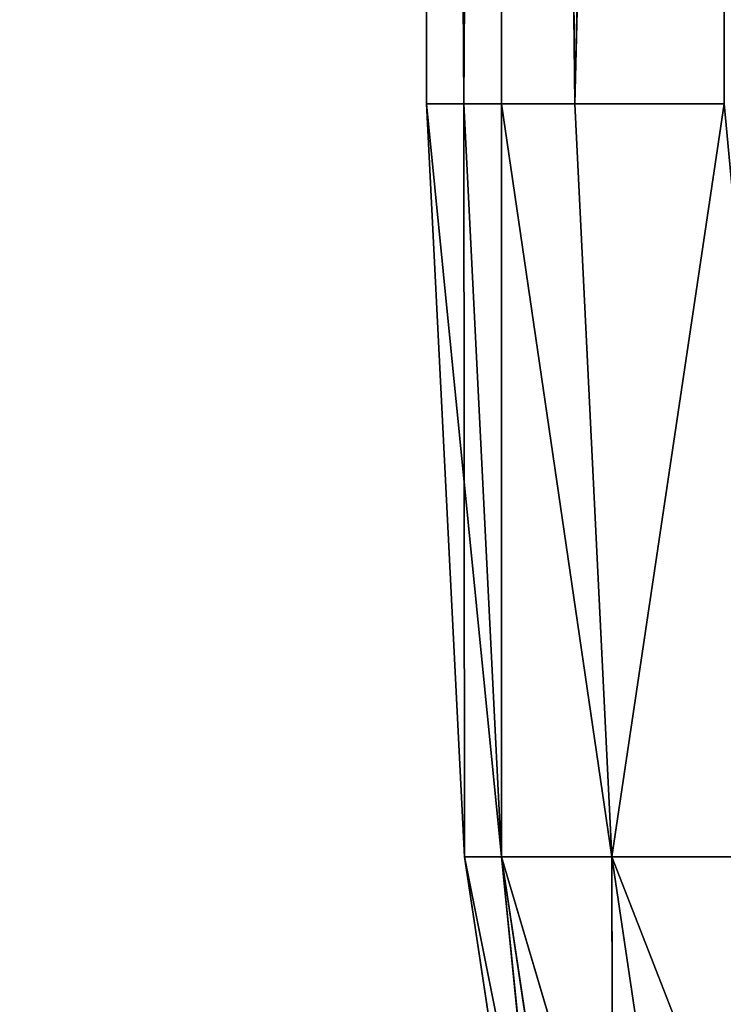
# Model space of a CAD drawing. Extents: x 23.4 to 34.4, y 0.2 to 38.3.
# Tile 48 of 256: x 24.97 to 25.346, y 10.316 to 10.842. Entities that reach past the tile are written whole.
import ezdxf

# ---------------------------------------------------------------- set-up
doc = ezdxf.new("R2010")
doc.units = 0
doc.header["$LTSCALE"] = 2.54
doc.layers.get('0').update_dxf_attribs({"color": 13, "linetype": 'CONTINUOUS'})

# ---------------------------------------------------------------- blocks, each defined once
blk = doc.blocks.new('SZCZOTKA_DO_WC_MOURO_-_WOL')
at = {"color": 0}
for p, q in [((25.20684, 10.79743, 4.20442), (25.18696, 14.2835, 4.59)), ((25.18696, 10.79743, 4.59), (25.18696, 14.2835, 4.59)), ((25.20684, 10.79743, 4.20442), (25.18696, 14.2835, 4.59)), ((25.18696, 10.79743, 4.59), (25.18696, 14.2835, 4.59)), ((25.20684, 10.79743, 4.97558), (25.18696, 14.2835, 4.59)), ((25.20684, 10.79743, 4.97558), (25.18696, 14.2835, 4.59)), ((25.22693, 14.2835, 4.044), (25.20684, 10.79743, 4.20442)), ((25.22693, 14.2835, 4.044), (25.20684, 10.79743, 4.20442)), ((25.20684, 10.79743, 4.97558), (25.22693, 14.2835, 5.136)), ((25.20684, 10.79743, 4.97558), (25.22693, 14.2835, 5.136)), ((25.26626, 10.79743, 3.82293), (25.22693, 14.2835, 4.044)), ((25.26626, 10.79743, 3.82293), (25.22693, 14.2835, 4.044)), ((25.22693, 10.79743, 4.044), (25.22693, 14.2835, 4.044)), ((25.22693, 10.79743, 4.044), (25.22693, 14.2835, 4.044)), ((25.22693, 14.2835, 5.136), (25.26626, 10.79743, 5.35707)), ((25.22693, 10.79743, 5.136), (25.22693, 14.2835, 5.136)), ((25.22693, 10.79743, 5.136), (25.22693, 14.2835, 5.136)), ((25.22693, 14.2835, 5.136), (25.26626, 10.79743, 5.35707)), ((25.34596, 14.2835, 3.50963), (25.26626, 10.79743, 3.82293)), ((25.34596, 14.2835, 3.50963), (25.26626, 10.79743, 3.82293)), ((25.26626, 10.79743, 5.35707), (25.34596, 14.2835, 5.67037)), ((25.26626, 10.79743, 5.35707), (25.34596, 14.2835, 5.67037)), ((25.20684, 10.79743, 4.97558), (25.18696, 10.79743, 4.59)), ((25.18696, 10.79743, 4.59), (25.22691, 10.39502, 4.9735)), ((25.18696, 10.79743, 4.59), (25.22691, 10.39502, 4.9735)), ((25.18696, 10.79743, 4.59), (25.20714, 10.39502, 4.59)), ((25.18696, 10.79743, 4.59), (25.20714, 10.39502, 4.59)), ((25.18696, 10.79743, 4.59), (25.20684, 10.79743, 4.20442)), ((25.18696, 10.79743, 4.59), (25.20684, 10.79743, 4.20442)), ((25.20684, 10.79743, 4.97558), (25.18696, 10.79743, 4.59)), ((25.22693, 10.79743, 5.136), (25.20684, 10.79743, 4.97558)), ((25.20684, 10.79743, 4.97558), (25.22691, 10.39502, 4.9735)), ((25.20684, 10.79743, 4.97558), (25.22691, 10.39502, 4.9735)), ((25.20684, 10.79743, 4.20442), (25.20714, 10.39502, 4.59)), ((25.20684, 10.79743, 4.20442), (25.20714, 10.39502, 4.59)), ((25.20684, 10.79743, 4.20442), (25.22691, 10.39502, 4.2065)), ((25.20684, 10.79743, 4.20442), (25.22691, 10.39502, 4.2065)), ((25.20684, 10.79743, 4.20442), (25.22693, 10.79743, 4.044)), ((25.20684, 10.79743, 4.20442), (25.22693, 10.79743, 4.044)), ((25.22693, 10.79743, 5.136), (25.20684, 10.79743, 4.97558)), ((25.22693, 10.79743, 5.136), (25.22691, 10.39502, 4.9735)), ((25.22693, 10.79743, 5.136), (25.22691, 10.39502, 4.9735)), ((25.22693, 10.79743, 4.044), (25.22691, 10.39502, 4.2065)), ((25.22693, 10.79743, 4.044), (25.22691, 10.39502, 4.2065)), ((25.26626, 10.79743, 5.35707), (25.22693, 10.79743, 5.136)), ((25.22693, 10.79743, 5.136), (25.286, 10.39502, 5.35294)), ((25.22693, 10.79743, 5.136), (25.286, 10.39502, 5.35294)), ((25.22693, 10.79743, 4.044), (25.286, 10.39502, 3.82706)), ((25.22693, 10.79743, 4.044), (25.286, 10.39502, 3.82706)), ((25.22693, 10.79743, 4.044), (25.26626, 10.79743, 3.82293)), ((25.22693, 10.79743, 4.044), (25.26626, 10.79743, 3.82293)), ((25.26626, 10.79743, 5.35707), (25.22693, 10.79743, 5.136)), ((25.34596, 10.79743, 5.67037), (25.26626, 10.79743, 5.35707)), ((25.26626, 10.79743, 5.35707), (25.286, 10.39502, 5.35294)), ((25.26626, 10.79743, 5.35707), (25.286, 10.39502, 5.35294)), ((25.26626, 10.79743, 3.82293), (25.286, 10.39502, 3.82706)), ((25.26626, 10.79743, 3.82293), (25.286, 10.39502, 3.82706)), ((25.26626, 10.79743, 3.82293), (25.34596, 10.79743, 3.50963)), ((25.26626, 10.79743, 3.82293), (25.34596, 10.79743, 3.50963)), ((25.34596, 10.79743, 5.67037), (25.26626, 10.79743, 5.35707)), ((25.286, 10.39502, 3.82706), (25.34596, 10.79743, 3.50963)), ((25.34596, 10.79743, 5.67037), (25.286, 10.39502, 5.35294)), ((25.34596, 10.79743, 5.67037), (25.286, 10.39502, 5.35294)), ((25.286, 10.39502, 3.82706), (25.34596, 10.79743, 3.50963)), ((25.20714, 10.39502, 4.59), (25.22691, 10.39502, 4.9735)), ((25.22691, 10.39502, 4.2065), (25.20714, 10.39502, 4.59)), ((25.20714, 10.39502, 4.59), (25.28691, 9.99665, 4.9673)), ((25.20714, 10.39502, 4.59), (25.22691, 10.39502, 4.9735)), ((25.26746, 9.99665, 4.59), (25.20714, 10.39502, 4.59)), ((25.22691, 10.39502, 4.2065), (25.20714, 10.39502, 4.59)), ((25.26746, 9.99665, 4.59), (25.20714, 10.39502, 4.59)), ((25.20714, 10.39502, 4.59), (25.28691, 9.99665, 4.9673)), ((25.22691, 10.39502, 4.9735), (25.286, 10.39502, 5.35294)), ((25.286, 10.39502, 3.82706), (25.22691, 10.39502, 4.2065)), ((25.28691, 9.99665, 4.9673), (25.22691, 10.39502, 4.9735)), ((25.28691, 9.99665, 4.9673), (25.22691, 10.39502, 4.9735)), ((25.34505, 9.99665, 5.3406), (25.22691, 10.39502, 4.9735)), ((25.34505, 9.99665, 5.3406), (25.22691, 10.39502, 4.9735)), ((25.22691, 10.39502, 4.9735), (25.286, 10.39502, 5.35294)), ((25.28691, 9.99665, 4.2127), (25.22691, 10.39502, 4.2065)), ((25.286, 10.39502, 3.82706), (25.22691, 10.39502, 4.2065)), ((25.28691, 9.99665, 4.2127), (25.22691, 10.39502, 4.2065)), ((25.26746, 9.99665, 4.59), (25.22691, 10.39502, 4.2065)), ((25.26746, 9.99665, 4.59), (25.22691, 10.39502, 4.2065)), ((25.3838, 10.39502, 3.4557), (25.286, 10.39502, 3.82706)), ((25.286, 10.39502, 5.35294), (25.3838, 10.39502, 5.72429)), ((25.34505, 9.99665, 5.3406), (25.286, 10.39502, 5.35294)), ((25.34505, 9.99665, 5.3406), (25.286, 10.39502, 5.35294)), ((25.44127, 9.99665, 5.70595), (25.286, 10.39502, 5.35294)), ((25.44127, 9.99665, 5.70595), (25.286, 10.39502, 5.35294)), ((25.286, 10.39502, 5.35294), (25.3838, 10.39502, 5.72429)), ((25.34505, 9.99665, 3.8394), (25.286, 10.39502, 3.82706)), ((25.3838, 10.39502, 3.4557), (25.286, 10.39502, 3.82706)), ((25.34505, 9.99665, 3.8394), (25.286, 10.39502, 3.82706)), ((25.28691, 9.99665, 4.2127), (25.286, 10.39502, 3.82706)), ((25.28691, 9.99665, 4.2127), (25.286, 10.39502, 3.82706))]:
    blk.add_line(p, q, dxfattribs=at)
mesh = blk.add_polyface(dxfattribs=at)
corners = [(34.43696, 37.7835, 8.99), (23.43696, 0.7835, 8.99), (23.43696, 37.7835, 8.99)]
mesh.append_faces([[corners[k] for k in face] for face in [(0, 1, 2)]], dxfattribs={"color": 0})
mesh = blk.add_polyface(dxfattribs=at)
corners = [(34.43696, 37.7835, 8.99), (33.93696, 0.2835, 8.99), (23.43696, 0.7835, 8.99)]
mesh.append_faces([[corners[k] for k in face] for face in [(0, 1, 2)]], dxfattribs={"color": 0})
mesh = blk.add_polyface(dxfattribs=at)
corners = [(34.43696, 37.7835, 9.19), (23.43696, 37.7835, 9.19), (34.43696, 0.7835, 9.19)]
mesh.append_faces([[corners[k] for k in face] for face in [(0, 1, 2)]], dxfattribs={"color": 0})
mesh = blk.add_polyface(dxfattribs=at)
corners = [(34.43696, 0.7835, 9.19), (23.43696, 37.7835, 9.19), (23.43696, 0.7835, 9.19)]
mesh.append_faces([[corners[k] for k in face] for face in [(0, 1, 2)]], dxfattribs={"color": 0})
mesh = blk.add_polyface(dxfattribs=at)
corners = [(33.23696, 0.2835, 0.09), (24.63696, 0.2835, 0.09), (25.03696, 24.4835, 0.09)]
mesh.append_faces([[corners[k] for k in face] for face in [(0, 1, 2)]], dxfattribs={"color": 0})
mesh = blk.add_polyface(dxfattribs=at)
corners = [(25.03696, 24.4835, 0.09), (24.63696, 0.2835, 0.09), (24.96, 24.47754, 0.09)]
mesh.append_faces([[corners[k] for k in face] for face in [(0, 1, 2)]], dxfattribs={"color": 0})
mesh = blk.add_polyface(dxfattribs=at)
corners = [(33.23696, 0.2835, 0.19), (32.83696, 24.4835, 0.19), (24.63696, 0.2835, 0.19)]
mesh.append_faces([[corners[k] for k in face] for face in [(0, 1, 2)]], dxfattribs={"color": 0})
mesh = blk.add_polyface(dxfattribs=at)
corners = [(32.83696, 24.4835, 0.19), (25.03696, 24.4835, 0.19), (24.63696, 0.2835, 0.19)]
mesh.append_faces([[corners[k] for k in face] for face in [(0, 1, 2)]], dxfattribs={"color": 0})
mesh = blk.add_polyface(dxfattribs=at)
corners = [(25.03696, 24.4835, 0.19), (24.96, 24.47754, 0.19), (24.63696, 0.2835, 0.19)]
mesh.append_faces([[corners[k] for k in face] for face in [(0, 1, 2)]], dxfattribs={"color": 0})
mesh = blk.add_polyface(dxfattribs=at)
corners = [(33.23696, 0.2835, 0.09), (25.03696, 24.4835, 0.09), (32.83696, 24.4835, 0.09)]
mesh.append_faces([[corners[k] for k in face] for face in [(0, 1, 2)]], dxfattribs={"color": 0})
mesh = blk.add_polyface(dxfattribs=at)
corners = [(25.22693, 14.2835, 4.044), (25.20684, 10.79743, 4.20442), (25.18696, 14.2835, 4.59)]
mesh.append_faces([[corners[k] for k in face] for face in [(0, 1, 2)]], dxfattribs={"color": 0})
mesh = blk.add_polyface(dxfattribs=at)
corners = [(25.18696, 14.2835, 4.59), (25.20684, 10.79743, 4.20442), (25.18696, 10.79743, 4.59)]
mesh.append_faces([[corners[k] for k in face] for face in [(0, 1, 2)]], dxfattribs={"color": 0})
mesh = blk.add_polyface(dxfattribs=at)
corners = [(25.18696, 14.2835, 4.59), (25.18696, 10.79743, 4.59), (25.20684, 10.79743, 4.97558)]
mesh.append_faces([[corners[k] for k in face] for face in [(0, 1, 2)]], dxfattribs={"color": 0})
mesh = blk.add_polyface(dxfattribs=at)
corners = [(25.18696, 14.2835, 4.59), (25.20684, 10.79743, 4.97558), (25.22693, 14.2835, 5.136)]
mesh.append_faces([[corners[k] for k in face] for face in [(0, 1, 2)]], dxfattribs={"color": 0})
mesh = blk.add_polyface(dxfattribs=at)
corners = [(25.22693, 14.2835, 4.044), (25.22693, 10.79743, 4.044), (25.20684, 10.79743, 4.20442)]
mesh.append_faces([[corners[k] for k in face] for face in [(0, 1, 2)]], dxfattribs={"color": 0})
mesh = blk.add_polyface(dxfattribs=at)
corners = [(25.22693, 14.2835, 5.136), (25.20684, 10.79743, 4.97558), (25.22693, 10.79743, 5.136)]
mesh.append_faces([[corners[k] for k in face] for face in [(0, 1, 2)]], dxfattribs={"color": 0})
mesh = blk.add_polyface(dxfattribs=at)
corners = [(25.34596, 14.2835, 3.50963), (25.26626, 10.79743, 3.82293), (25.22693, 14.2835, 4.044)]
mesh.append_faces([[corners[k] for k in face] for face in [(0, 1, 2)]], dxfattribs={"color": 0})
mesh = blk.add_polyface(dxfattribs=at)
corners = [(25.22693, 14.2835, 4.044), (25.26626, 10.79743, 3.82293), (25.22693, 10.79743, 4.044)]
mesh.append_faces([[corners[k] for k in face] for face in [(0, 1, 2)]], dxfattribs={"color": 0})
mesh = blk.add_polyface(dxfattribs=at)
corners = [(25.22693, 14.2835, 5.136), (25.26626, 10.79743, 5.35707), (25.34596, 14.2835, 5.67037)]
mesh.append_faces([[corners[k] for k in face] for face in [(0, 1, 2)]], dxfattribs={"color": 0})
mesh = blk.add_polyface(dxfattribs=at)
corners = [(25.22693, 14.2835, 5.136), (25.22693, 10.79743, 5.136), (25.26626, 10.79743, 5.35707)]
mesh.append_faces([[corners[k] for k in face] for face in [(0, 1, 2)]], dxfattribs={"color": 0})
mesh = blk.add_polyface(dxfattribs=at)
corners = [(25.34596, 14.2835, 3.50963), (25.34596, 10.79743, 3.50963), (25.26626, 10.79743, 3.82293)]
mesh.append_faces([[corners[k] for k in face] for face in [(0, 1, 2)]], dxfattribs={"color": 0})
mesh = blk.add_polyface(dxfattribs=at)
corners = [(25.34596, 14.2835, 5.67037), (25.26626, 10.79743, 5.35707), (25.34596, 10.79743, 5.67037)]
mesh.append_faces([[corners[k] for k in face] for face in [(0, 1, 2)]], dxfattribs={"color": 0})
mesh = blk.add_polyface(dxfattribs=at)
corners = [(25.18696, 10.79743, 4.59), (25.22691, 10.39502, 4.9735), (25.20684, 10.79743, 4.97558)]
mesh.append_faces([[corners[k] for k in face] for face in [(0, 1, 2)]], dxfattribs={"color": 0})
mesh = blk.add_polyface(dxfattribs=at)
corners = [(25.18696, 10.79743, 4.59), (25.20714, 10.39502, 4.59), (25.22691, 10.39502, 4.9735)]
mesh.append_faces([[corners[k] for k in face] for face in [(0, 1, 2)]], dxfattribs={"color": 0})
mesh = blk.add_polyface(dxfattribs=at)
corners = [(25.20684, 10.79743, 4.20442), (25.20714, 10.39502, 4.59), (25.18696, 10.79743, 4.59)]
mesh.append_faces([[corners[k] for k in face] for face in [(0, 1, 2)]], dxfattribs={"color": 0})
mesh = blk.add_polyface(dxfattribs=at)
corners = [(25.20684, 10.79743, 4.97558), (25.22691, 10.39502, 4.9735), (25.22693, 10.79743, 5.136)]
mesh.append_faces([[corners[k] for k in face] for face in [(0, 1, 2)]], dxfattribs={"color": 0})
mesh = blk.add_polyface(dxfattribs=at)
corners = [(25.20684, 10.79743, 4.20442), (25.22691, 10.39502, 4.2065), (25.20714, 10.39502, 4.59)]
mesh.append_faces([[corners[k] for k in face] for face in [(0, 1, 2)]], dxfattribs={"color": 0})
mesh = blk.add_polyface(dxfattribs=at)
corners = [(25.22693, 10.79743, 4.044), (25.22691, 10.39502, 4.2065), (25.20684, 10.79743, 4.20442)]
mesh.append_faces([[corners[k] for k in face] for face in [(0, 1, 2)]], dxfattribs={"color": 0})
mesh = blk.add_polyface(dxfattribs=at)
corners = [(25.22693, 10.79743, 5.136), (25.22691, 10.39502, 4.9735), (25.286, 10.39502, 5.35294)]
mesh.append_faces([[corners[k] for k in face] for face in [(0, 1, 2)]], dxfattribs={"color": 0})
mesh = blk.add_polyface(dxfattribs=at)
corners = [(25.22693, 10.79743, 4.044), (25.286, 10.39502, 3.82706), (25.22691, 10.39502, 4.2065)]
mesh.append_faces([[corners[k] for k in face] for face in [(0, 1, 2)]], dxfattribs={"color": 0})
mesh = blk.add_polyface(dxfattribs=at)
corners = [(25.22693, 10.79743, 5.136), (25.286, 10.39502, 5.35294), (25.26626, 10.79743, 5.35707)]
mesh.append_faces([[corners[k] for k in face] for face in [(0, 1, 2)]], dxfattribs={"color": 0})
mesh = blk.add_polyface(dxfattribs=at)
corners = [(25.26626, 10.79743, 3.82293), (25.286, 10.39502, 3.82706), (25.22693, 10.79743, 4.044)]
mesh.append_faces([[corners[k] for k in face] for face in [(0, 1, 2)]], dxfattribs={"color": 0})
mesh = blk.add_polyface(dxfattribs=at)
corners = [(25.26626, 10.79743, 5.35707), (25.286, 10.39502, 5.35294), (25.34596, 10.79743, 5.67037)]
mesh.append_faces([[corners[k] for k in face] for face in [(0, 1, 2)]], dxfattribs={"color": 0})
mesh = blk.add_polyface(dxfattribs=at)
corners = [(25.34596, 10.79743, 3.50963), (25.286, 10.39502, 3.82706), (25.26626, 10.79743, 3.82293)]
mesh.append_faces([[corners[k] for k in face] for face in [(0, 1, 2)]], dxfattribs={"color": 0})
mesh = blk.add_polyface(dxfattribs=at)
corners = [(25.34596, 10.79743, 3.50963), (25.3838, 10.39502, 3.4557), (25.286, 10.39502, 3.82706)]
mesh.append_faces([[corners[k] for k in face] for face in [(0, 1, 2)]], dxfattribs={"color": 0})
mesh = blk.add_polyface(dxfattribs=at)
corners = [(25.34596, 10.79743, 5.67037), (25.286, 10.39502, 5.35294), (25.3838, 10.39502, 5.72429)]
mesh.append_faces([[corners[k] for k in face] for face in [(0, 1, 2)]], dxfattribs={"color": 0})
mesh = blk.add_polyface(dxfattribs=at)
corners = [(25.20714, 10.39502, 4.59), (25.28691, 9.99665, 4.9673), (25.22691, 10.39502, 4.9735)]
mesh.append_faces([[corners[k] for k in face] for face in [(0, 1, 2)]], dxfattribs={"color": 0})
mesh = blk.add_polyface(dxfattribs=at)
corners = [(25.22691, 10.39502, 4.2065), (25.26746, 9.99665, 4.59), (25.20714, 10.39502, 4.59)]
mesh.append_faces([[corners[k] for k in face] for face in [(0, 1, 2)]], dxfattribs={"color": 0})
mesh = blk.add_polyface(dxfattribs=at)
corners = [(25.20714, 10.39502, 4.59), (25.26746, 9.99665, 4.59), (25.28691, 9.99665, 4.9673)]
mesh.append_faces([[corners[k] for k in face] for face in [(0, 1, 2)]], dxfattribs={"color": 0})
mesh = blk.add_polyface(dxfattribs=at)
corners = [(25.22691, 10.39502, 4.9735), (25.28691, 9.99665, 4.9673), (25.34505, 9.99665, 5.3406)]
mesh.append_faces([[corners[k] for k in face] for face in [(0, 1, 2)]], dxfattribs={"color": 0})
mesh = blk.add_polyface(dxfattribs=at)
corners = [(25.22691, 10.39502, 4.9735), (25.34505, 9.99665, 5.3406), (25.286, 10.39502, 5.35294)]
mesh.append_faces([[corners[k] for k in face] for face in [(0, 1, 2)]], dxfattribs={"color": 0})
mesh = blk.add_polyface(dxfattribs=at)
corners = [(25.286, 10.39502, 3.82706), (25.28691, 9.99665, 4.2127), (25.22691, 10.39502, 4.2065)]
mesh.append_faces([[corners[k] for k in face] for face in [(0, 1, 2)]], dxfattribs={"color": 0})
mesh = blk.add_polyface(dxfattribs=at)
corners = [(25.22691, 10.39502, 4.2065), (25.28691, 9.99665, 4.2127), (25.26746, 9.99665, 4.59)]
mesh.append_faces([[corners[k] for k in face] for face in [(0, 1, 2)]], dxfattribs={"color": 0})
mesh = blk.add_polyface(dxfattribs=at)
corners = [(25.286, 10.39502, 5.35294), (25.34505, 9.99665, 5.3406), (25.44127, 9.99665, 5.70595)]
mesh.append_faces([[corners[k] for k in face] for face in [(0, 1, 2)]], dxfattribs={"color": 0})
mesh = blk.add_polyface(dxfattribs=at)
corners = [(25.286, 10.39502, 5.35294), (25.44127, 9.99665, 5.70595), (25.3838, 10.39502, 5.72429)]
mesh.append_faces([[corners[k] for k in face] for face in [(0, 1, 2)]], dxfattribs={"color": 0})
mesh = blk.add_polyface(dxfattribs=at)
corners = [(25.3838, 10.39502, 3.4557), (25.34505, 9.99665, 3.8394), (25.286, 10.39502, 3.82706)]
mesh.append_faces([[corners[k] for k in face] for face in [(0, 1, 2)]], dxfattribs={"color": 0})
mesh = blk.add_polyface(dxfattribs=at)
corners = [(25.286, 10.39502, 3.82706), (25.34505, 9.99665, 3.8394), (25.28691, 9.99665, 4.2127)]
mesh.append_faces([[corners[k] for k in face] for face in [(0, 1, 2)]], dxfattribs={"color": 0})
mesh = blk.add_polyface(dxfattribs=at)
corners = [(25.3838, 10.39502, 3.4557), (25.44127, 9.99665, 3.47405), (25.34505, 9.99665, 3.8394)]
mesh.append_faces([[corners[k] for k in face] for face in [(0, 1, 2)]], dxfattribs={"color": 0})

msp = doc.modelspace()

# ---------------------------------------------------------------- block references
at = {"color": 0}
msp.add_blockref('SZCZOTKA_DO_WC_MOURO_-_WOL', (0, 0), dxfattribs=at)

doc.saveas('drawing.dxf')
